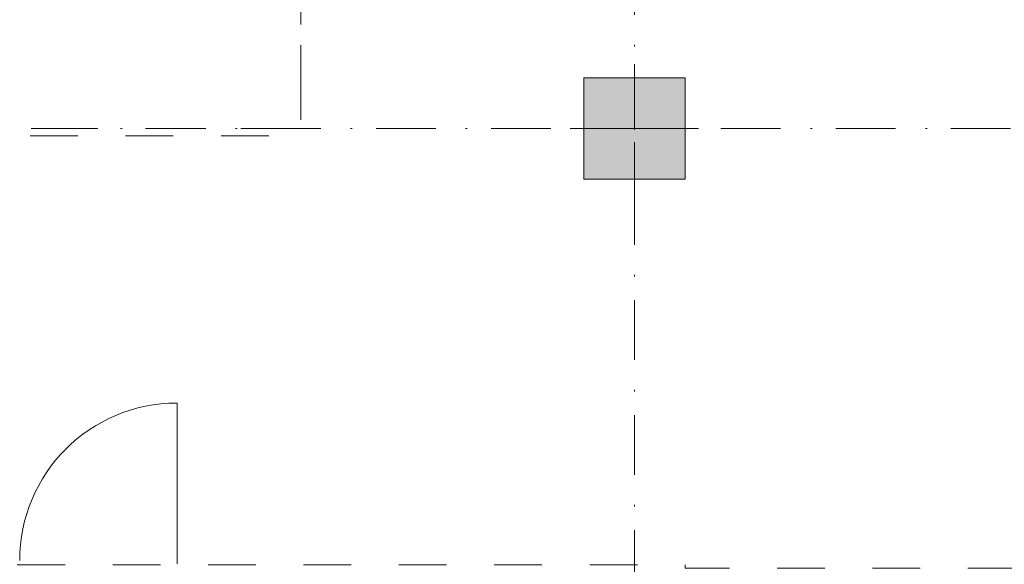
# Model space of a CAD drawing. Header units: millimetres. Extents: x 0 to 1184, y 0 to 836.
# Tile 45 of 241: x 315 to 373, y 514 to 546. Entities that reach past the tile are written whole.
import ezdxf
from ezdxf.xclip import XClip

# ---------------------------------------------------------------- set-up
doc = ezdxf.new("R2010")
doc.units = ezdxf.units.MM
doc.header["$MEASUREMENT"] = 0
doc.header["$XCLIPFRAME"] = 0
doc.linetypes.add('Штриховая', pattern=[5.644444, 2.822222, -2.822222])
doc.linetypes.add('Штрихпунктирная', pattern=[6.702778, 3.527778, -1.763889, 0, -1.411111])
for name, color, linetype in [('Конструктив - Колонны', 7, 'Continuous'), ('Элемент Модели - Зона', 7, 'Continuous'), ('Элемент Модели - Оси', 7, 'Continuous')]:
    doc.layers.add(name, color=color, linetype=linetype)

# ---------------------------------------------------------------- blocks, each defined once
blk = doc.blocks.new('Чертеж_4_4', base_point=(-278.479, 89.564))
at = {"layer": 'Конструктив - Колонны', "linetype": 'Continuous', "lineweight": 0, "true_color": 0x000000}
blk.add_hatch(color=18, dxfattribs=at).paths.add_polyline_path([(348.521, 536.564), (354.521, 536.564), (354.521, 542.564), (348.521, 542.564)])
at = {"layer": 'Конструктив - Колонны', "color": 251, "linetype": 'Continuous', "lineweight": 5, "true_color": 0x575757}
for p, q in [((351.521, 540.364), (351.521, 543.364)), ((350.721, 539.564), (347.721, 539.564)), ((352.321, 539.564), (355.321, 539.564)), ((351.521, 538.764), (351.521, 535.764))]:
    blk.add_line(p, q, dxfattribs=at)
at = {"layer": 'Конструктив - Колонны', "color": 251, "linetype": 'Continuous', "lineweight": 15, "true_color": 0x575757, "flags": 128}
blk.add_lwpolyline([(348.521, 536.564), (354.521, 536.564), (354.521, 542.564), (348.521, 542.564)], close=True, dxfattribs=at)
at = {"layer": 'Конструктив - Колонны', "color": 251, "linetype": 'Continuous', "lineweight": 5, "true_color": 0x575757}
blk.add_point((351.521, 539.564), dxfattribs=at)
at = {"layer": 'Элемент Модели - Зона', "color": 7, "linetype": 'Continuous', "lineweight": 15}
for p, q in [((324.459, 514.014), (324.459, 523.327)), ((324.459, 514.014), (324.459, 513.814)), ((324.459, 513.814), (324.459, 514.014))]:
    blk.add_line(p, q, dxfattribs=at)
at = {"layer": 'Элемент Модели - Зона', "color": 7, "linetype": 'Штриховая', "lineweight": 15, "flags": 128}
for points in [[(83.021, 539.138), (82.621, 539.138), (82.621, 452.764), (140.324, 452.764), (140.324, 480.98), (172.947, 513.615), (173.088, 513.474), (173.088, 513.764), (354.521, 513.764), (354.521, 513.564), (495.519, 513.564), (495.519, 513.764), (862.335, 513.764), (894.689, 481.329), (894.722, 477.983), (894.722, 452.614), (895.121, 452.614), (895.121, 432.564), (892.721, 432.564), (892.721, 446.564), (888.521, 446.564), (888.521, 450.564), (804.521, 450.564), (804.521, 446.564), (798.521, 446.564), (798.521, 450.564), (714.721, 450.564), (714.721, 359.264), (798.521, 359.264), (798.521, 366.064), (804.521, 366.064), (804.521, 354.164), (845.321, 354.164), (845.321, 363.264), (846.521, 363.264), (846.521, 301.365), (892.721, 301.365), (892.721, 352.064), (888.021, 352.064), (888.021, 367.064), (892.721, 367.064), (892.721, 417.564), (895.121, 417.564), (895.121, 291.065), (892.721, 291.065), (892.721, 298.965), (714.721, 298.965), (714.721, 236.065), (892.721, 236.065), (892.721, 266.565), (888.522, 266.565), (888.522, 272.82), (892.721, 272.82), (892.721, 276.065), (895.121, 276.065), (895.121, 272.765), (930.021, 272.765), (930.021, 461.615), (923.91, 461.615), (923.91, 539.564), (978.521, 539.564), (978.521, 542.564), (984.521, 542.564), (984.521, 539.564), (1131.771, 539.564), (1131.771, 540.564), (1122.771, 540.564), (1122.771, 564.564), (1048.521, 564.564), (1048.521, 626.364), (1026.821, 626.364), (1026.821, 632.564), (1013.35, 632.564), (984.521, 632.564), (984.521, 626.564), (978.521, 626.564), (978.521, 631.689), (969.519, 631.689), (894.521, 631.689), (894.521, 626.564), (888.521, 626.564), (888.521, 631.689), (804.521, 631.689), (804.521, 626.564), (798.521, 626.564), (798.521, 631.689), (714.521, 631.689), (714.521, 626.564), (708.521, 626.564), (708.521, 631.689), (628.021, 631.689), (628.021, 626.564), (622.021, 626.564), (621.021, 626.564), (621.021, 575.892), (496.022, 575.892), (496.022, 627.564), (496.022, 706.464), (496.122, 706.464), (496.122, 768.064), (468.721, 768.064), (468.721, 686.864), (461.167, 686.864), (461.167, 631.684), (444.522, 631.684), (444.522, 626.564), (438.522, 626.564), (438.522, 631.684), (354.521, 631.684), (354.521, 626.564), (348.521, 626.564), (348.521, 631.684), (331.772, 631.684), (331.772, 554.564), (331.772, 539.564), (264.521, 539.564), (264.521, 536.564), (258.521, 536.564), (258.521, 539.564), (174.521, 539.564), (174.521, 536.564), (168.521, 536.564), (168.521, 539.564), (89.021, 539.564), (89.021, 536.564), (83.021, 536.564)], [(82.621, 541.138), (82.621, 539.138), (83.021, 539.138), (83.021, 542.564), (89.021, 542.564), (89.021, 539.564), (168.521, 539.564), (168.521, 542.564), (174.521, 542.564), (174.521, 539.564), (258.521, 539.564), (258.521, 542.564), (264.521, 542.564), (264.521, 539.138), (331.772, 539.138), (331.772, 631.689), (331.877, 631.689), (331.877, 686.864), (327.321, 686.864), (327.321, 720.364), (324.521, 720.364), (324.521, 722.764), (348.321, 722.764), (348.321, 734.564), (280.721, 734.564), (280.721, 722.764), (309.521, 722.764), (309.521, 720.364), (301.521, 720.364), (301.521, 615.564), (207.521, 615.564), (207.521, 626.564), (82.621, 626.564), (82.621, 626.064)]]:
    blk.add_lwpolyline(points, close=True, dxfattribs=at)
at = {"layer": 'Элемент Модели - Зона', "color": 7, "linetype": 'Continuous', "lineweight": 15}
blk.add_arc((324.459, 514.014), 9.313, 90, 180, dxfattribs=at)
at = {"layer": 'Элемент Модели - Оси', "color": 7, "linetype": 'Штрихпунктирная', "lineweight": 15}
for p, q in [((351.521, 828.727), (351.521, 151.766)), ((57.32, 539.564), (1181.052, 539.564))]:
    blk.add_line(p, q, dxfattribs=at)

msp = doc.modelspace()

# ---------------------------------------------------------------- block references
at = {"color": 161, "linetype": 'Continuous', "lineweight": 40, "true_color": 0x83aefe}
ref = msp.add_blockref('Чертеж_4_4', (-278.479, 89.564), dxfattribs=at)
XClip(ref).set_block_clipping_path([(57.3201676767, 151.7660533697), (1181.0522393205, 828.727105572)])

doc.saveas('drawing.dxf')
